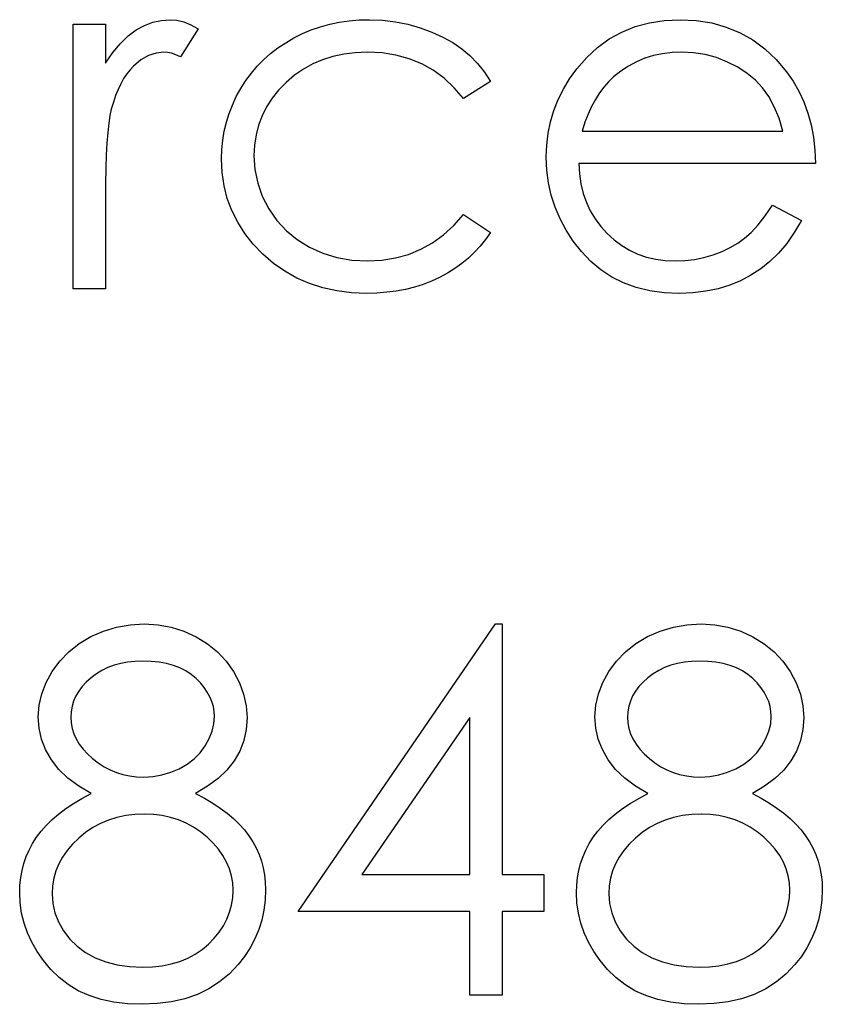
# Model space of a CAD drawing. Header units: inches. Extents: x 370 to 474, y 80 to 168.
# Tile 39 of 170: x 411.025 to 411.33, y 84.167 to 84.542. Entities that reach past the tile are written whole.
import ezdxf

# ---------------------------------------------------------------- set-up
doc = ezdxf.new("R2010")
doc.units = ezdxf.units.IN
doc.header["$LTSCALE"] = 0.5
doc.header["$MEASUREMENT"] = 0

msp = doc.modelspace()

# ---------------------------------------------------------------- linework, layer by layer
at = {"color": 7, "linetype": 'Continuous'}
for p, q in [((411.07549, 84.54145), (411.07872, 84.54216)), ((411.07872, 84.54216), (411.08203, 84.54241)), ((411.08203, 84.54241), (411.08203, 84.54241)), ((411.08203, 84.54241), (411.08459, 84.54219)), ((411.08459, 84.54219), (411.08724, 84.54156)), ((411.14648, 84.54145), (411.15021, 84.54197)), ((411.15021, 84.54197), (411.15404, 84.5423)), ((411.15404, 84.5423), (411.15799, 84.54241)), ((411.15799, 84.54241), (411.15799, 84.54241)), ((411.15799, 84.54241), (411.16293, 84.54222)), ((411.16293, 84.54222), (411.16782, 84.54164)), ((411.26454, 84.54125), (411.27023, 84.54211)), ((411.27023, 84.54211), (411.27624, 84.54241)), ((411.27624, 84.54241), (411.27624, 84.54241)), ((411.27624, 84.54241), (411.28243, 84.54211)), ((411.28243, 84.54211), (411.28831, 84.54117)), ((411.04509, 84.43995), (411.04509, 84.54065)), ((411.0451, 84.54065), (411.05746, 84.54065)), ((411.05746, 84.54065), (411.05746, 84.54065)), ((411.05746, 84.54065), (411.05746, 84.52582)), ((411.06613, 84.53623), (411.06916, 84.53849)), ((411.06916, 84.53849), (411.07228, 84.5402)), ((411.07228, 84.5402), (411.07549, 84.54145)), ((411.09279, 84.53896), (411.086, 84.52825)), ((411.08724, 84.54156), (411.08998, 84.54048)), ((411.08998, 84.54048), (411.09279, 84.53896)), ((411.09279, 84.53896), (411.09279, 84.53896)), ((411.13246, 84.53711), (411.13583, 84.53852)), ((411.13583, 84.53852), (411.13928, 84.53971)), ((411.13928, 84.53971), (411.14284, 84.54067)), ((411.14284, 84.54067), (411.14648, 84.54145)), ((411.16782, 84.54164), (411.17259, 84.5407)), ((411.17259, 84.5407), (411.17729, 84.53935)), ((411.17729, 84.53935), (411.18176, 84.53769)), ((411.25408, 84.53772), (411.25916, 84.53976)), ((411.25916, 84.53976), (411.26454, 84.54125)), ((411.28831, 84.54117), (411.29385, 84.53962)), ((411.29385, 84.53962), (411.29907, 84.53747)), ((411.06317, 84.53339), (411.06613, 84.53623)), ((411.12608, 84.53366), (411.1292, 84.53548)), ((411.1292, 84.53548), (411.13246, 84.53711)), ((411.18176, 84.53769), (411.1859, 84.53582)), ((411.1859, 84.53582), (411.18965, 84.53369)), ((411.24486, 84.53187), (411.2493, 84.53507)), ((411.2493, 84.53507), (411.25408, 84.53772)), ((411.29907, 84.53747), (411.30399, 84.53468)), ((411.30399, 84.53468), (411.30857, 84.53126)), ((411.06028, 84.52991), (411.06317, 84.53339)), ((411.12031, 84.52952), (411.1231, 84.53168)), ((411.1231, 84.53168), (411.12608, 84.53366)), ((411.18965, 84.53369), (411.19308, 84.53134)), ((411.19308, 84.53134), (411.19619, 84.52872)), ((411.24072, 84.52803), (411.24486, 84.53187)), ((411.30857, 84.53126), (411.31285, 84.52723)), ((411.05746, 84.52582), (411.06028, 84.52991)), ((411.07096, 84.52707), (411.06814, 84.52475)), ((411.0738, 84.52872), (411.07096, 84.52707)), ((411.07673, 84.52972), (411.0738, 84.52872)), ((411.07968, 84.53005), (411.07673, 84.52972)), ((411.08103, 84.52994), (411.07968, 84.53005)), ((411.07968, 84.53005), (411.07968, 84.53005)), ((411.08255, 84.5296), (411.08103, 84.52994)), ((411.08421, 84.52903), (411.08255, 84.5296)), ((411.086, 84.52825), (411.08421, 84.52903)), ((411.086, 84.52825), (411.086, 84.52825)), ((411.11526, 84.52472), (411.11772, 84.5272)), ((411.11772, 84.5272), (411.12031, 84.52952)), ((411.14011, 84.52718), (411.13635, 84.52555)), ((411.14405, 84.52842), (411.14011, 84.52718)), ((411.14819, 84.52933), (411.14405, 84.52842)), ((411.15255, 84.52985), (411.14819, 84.52933)), ((411.15708, 84.53005), (411.15255, 84.52985)), ((411.16274, 84.52977), (411.15708, 84.53005)), ((411.15708, 84.53005), (411.15708, 84.53005)), ((411.16807, 84.52894), (411.16274, 84.52977)), ((411.17312, 84.52756), (411.16807, 84.52894)), ((411.17787, 84.52563), (411.17312, 84.52756)), ((411.19619, 84.52872), (411.19907, 84.52577)), ((411.23688, 84.52364), (411.24072, 84.52803)), ((411.26286, 84.5277), (411.25965, 84.52635)), ((411.26614, 84.52872), (411.26286, 84.5277)), ((411.26959, 84.52947), (411.26614, 84.52872)), ((411.27318, 84.52991), (411.26959, 84.52947)), ((411.27688, 84.53005), (411.27318, 84.52991)), ((411.28141, 84.52983), (411.27688, 84.53005)), ((411.27688, 84.53005), (411.27688, 84.53005)), ((411.28582, 84.52911), (411.28141, 84.52983)), ((411.29016, 84.52795), (411.28582, 84.52911)), ((411.29435, 84.52629), (411.29016, 84.52795)), ((411.31285, 84.52723), (411.31679, 84.52259)), ((411.05746, 84.52582), (411.05746, 84.52582)), ((411.06679, 84.52334), (411.06552, 84.52174)), ((411.06814, 84.52475), (411.06679, 84.52334)), ((411.113, 84.52204), (411.11526, 84.52472)), ((411.13279, 84.52356), (411.12942, 84.52124)), ((411.13635, 84.52555), (411.13279, 84.52356)), ((411.18228, 84.52315), (411.17787, 84.52563)), ((411.19907, 84.52577), (411.20172, 84.52246)), ((411.23418, 84.51989), (411.23688, 84.52364)), ((411.23688, 84.52364), (411.23688, 84.52364)), ((411.25662, 84.52475), (411.25372, 84.52281)), ((411.25965, 84.52635), (411.25662, 84.52475)), ((411.2983, 84.52428), (411.29435, 84.52629)), ((411.30183, 84.52196), (411.2983, 84.52428)), ((411.06436, 84.51997), (411.06326, 84.51801)), ((411.06552, 84.52174), (411.06436, 84.51997)), ((411.1109, 84.51923), (411.113, 84.52204)), ((411.12942, 84.52124), (411.12625, 84.51854)), ((411.1864, 84.52011), (411.18228, 84.52315)), ((411.19023, 84.51652), (411.1864, 84.52011)), ((411.20172, 84.52246), (411.20409, 84.51881)), ((411.2318, 84.516), (411.23418, 84.51989)), ((411.25093, 84.52061), (411.249, 84.51878)), ((411.25372, 84.52281), (411.25093, 84.52061)), ((411.25093, 84.52061), (411.25093, 84.52061)), ((411.30498, 84.51934), (411.30183, 84.52196)), ((411.31679, 84.52259), (411.31679, 84.52259)), ((411.31679, 84.52259), (411.31933, 84.51898)), ((411.06224, 84.51586), (411.0613, 84.51354)), ((411.06326, 84.51801), (411.06224, 84.51586)), ((411.10726, 84.5131), (411.10897, 84.51622)), ((411.10897, 84.51622), (411.1109, 84.51923)), ((411.12625, 84.51854), (411.12338, 84.51558)), ((411.19374, 84.51238), (411.19023, 84.51652)), ((411.20409, 84.51881), (411.19374, 84.51238)), ((411.22982, 84.51199), (411.2318, 84.516)), ((411.24721, 84.51674), (411.24552, 84.51451)), ((411.249, 84.51878), (411.24721, 84.51674)), ((411.30768, 84.51641), (411.30498, 84.51934)), ((411.31006, 84.5131), (411.30768, 84.51641)), ((411.31933, 84.51898), (411.32151, 84.51517)), ((411.0613, 84.51354), (411.06044, 84.51103)), ((411.10577, 84.50992), (411.10726, 84.5131)), ((411.12089, 84.51246), (411.11877, 84.50921)), ((411.12338, 84.51558), (411.12089, 84.51246)), ((411.19374, 84.51238), (411.19374, 84.51238)), ((411.22819, 84.50785), (411.22982, 84.51199)), ((411.24398, 84.51205), (411.24254, 84.50934)), ((411.24552, 84.51451), (411.24398, 84.51205)), ((411.31213, 84.50926), (411.31006, 84.5131)), ((411.32151, 84.51517), (411.32339, 84.51111)), ((411.05967, 84.50835), (411.05914, 84.50595)), ((411.06044, 84.51103), (411.05967, 84.50835)), ((411.05967, 84.50835), (411.05967, 84.50835)), ((411.1045, 84.50667), (411.10577, 84.50992)), ((411.11877, 84.50921), (411.11706, 84.50578)), ((411.24254, 84.50934), (411.24122, 84.50645)), ((411.31392, 84.5049), (411.31213, 84.50926)), ((411.32339, 84.51111), (411.32491, 84.50686)), ((411.05914, 84.50595), (411.0587, 84.503)), ((411.10348, 84.50335), (411.1045, 84.50667)), ((411.11706, 84.50578), (411.1157, 84.50222)), ((411.22692, 84.50357), (411.22819, 84.50785)), ((411.24122, 84.50645), (411.24003, 84.50335)), ((411.31539, 84.50001), (411.31392, 84.5049)), ((411.32491, 84.50686), (411.32612, 84.50239)), ((411.0587, 84.503), (411.05832, 84.49949)), ((411.10265, 84.49999), (411.10348, 84.50335)), ((411.1157, 84.50222), (411.11477, 84.4985)), ((411.22601, 84.49919), (411.22692, 84.50357)), ((411.24003, 84.50335), (411.23895, 84.50001)), ((411.32612, 84.50239), (411.32701, 84.4977)), ((411.05832, 84.49949), (411.05801, 84.49543)), ((411.1021, 84.49654), (411.10265, 84.49999)), ((411.11477, 84.4985), (411.11419, 84.4946)), ((411.22548, 84.49466), (411.22601, 84.49919)), ((411.23895, 84.50001), (411.23895, 84.50001)), ((411.23895, 84.50001), (411.31539, 84.50001)), ((411.32701, 84.4977), (411.32753, 84.49278)), ((411.05801, 84.49543), (411.05776, 84.49085)), ((411.10174, 84.49303), (411.1021, 84.49654)), ((411.11419, 84.4946), (411.11399, 84.49057)), ((411.22529, 84.49002), (411.22548, 84.49466)), ((411.05776, 84.49085), (411.0576, 84.48572)), ((411.10163, 84.48947), (411.10174, 84.49303)), ((411.10187, 84.48423), (411.10163, 84.48947)), ((411.10163, 84.48947), (411.10163, 84.48947)), ((411.11399, 84.49057), (411.11399, 84.49057)), ((411.11399, 84.49057), (411.11435, 84.4853)), ((411.22551, 84.48508), (411.22529, 84.49002)), ((411.22529, 84.49002), (411.22529, 84.49002)), ((411.32753, 84.49278), (411.32775, 84.48765)), ((411.0576, 84.48572), (411.05749, 84.48003)), ((411.32775, 84.48765), (411.23765, 84.48765)), ((411.23765, 84.48765), (411.23765, 84.48765)), ((411.23765, 84.48765), (411.2379, 84.48367)), ((411.32775, 84.48765), (411.32775, 84.48765)), ((411.10262, 84.47917), (411.10187, 84.48423)), ((411.11435, 84.4853), (411.1154, 84.4802)), ((411.22612, 84.48025), (411.22551, 84.48508)), ((411.2379, 84.48367), (411.23846, 84.47986)), ((411.05749, 84.48003), (411.05746, 84.47379)), ((411.10383, 84.47434), (411.10262, 84.47917)), ((411.1154, 84.4802), (411.11717, 84.47523)), ((411.22717, 84.47559), (411.22612, 84.48025)), ((411.23846, 84.47986), (411.23934, 84.47625)), ((411.11717, 84.47523), (411.11962, 84.47042)), ((411.22866, 84.47103), (411.22717, 84.47559)), ((411.23934, 84.47625), (411.24055, 84.47282)), ((411.05746, 84.47379), (411.05746, 84.47379)), ((411.05746, 84.47379), (411.05746, 84.43995)), ((411.10557, 84.46968), (411.10383, 84.47434)), ((411.23053, 84.46659), (411.22866, 84.47103)), ((411.24055, 84.47282), (411.24204, 84.4696)), ((411.30865, 84.46769), (411.31147, 84.47175)), ((411.31147, 84.47175), (411.32245, 84.46598)), ((411.10778, 84.46523), (411.10557, 84.46968)), ((411.11962, 84.47042), (411.12272, 84.46598)), ((411.19007, 84.46407), (411.19374, 84.46822)), ((411.19374, 84.46822), (411.19374, 84.46822)), ((411.19374, 84.46822), (411.20409, 84.46142)), ((411.24204, 84.4696), (411.24387, 84.46653)), ((411.30592, 84.46427), (411.30865, 84.46769)), ((411.11049, 84.46101), (411.10778, 84.46523)), ((411.12272, 84.46598), (411.12633, 84.46203)), ((411.18612, 84.46049), (411.19007, 84.46407)), ((411.23282, 84.46228), (411.23053, 84.46659)), ((411.24387, 84.46653), (411.24602, 84.46366)), ((411.24602, 84.46366), (411.24848, 84.46096)), ((411.3033, 84.4614), (411.30592, 84.46427)), ((411.32245, 84.46598), (411.31975, 84.46137)), ((411.32245, 84.46598), (411.32245, 84.46598)), ((411.11366, 84.45695), (411.11049, 84.46101)), ((411.12633, 84.46203), (411.13044, 84.45864)), ((411.18195, 84.45745), (411.18612, 84.46049)), ((411.20409, 84.46142), (411.20221, 84.45875)), ((411.20409, 84.46142), (411.20409, 84.46142)), ((411.23556, 84.45811), (411.23282, 84.46228)), ((411.24848, 84.46096), (411.25118, 84.45853)), ((411.30078, 84.45916), (411.3033, 84.4614)), ((411.31975, 84.46137), (411.31685, 84.45723)), ((411.11736, 84.45312), (411.11366, 84.45695)), ((411.13044, 84.45864), (411.13511, 84.45577)), ((411.13511, 84.45577), (411.14019, 84.45348)), ((411.17751, 84.45497), (411.18195, 84.45745)), ((411.20017, 84.45621), (411.19796, 84.45383)), ((411.20221, 84.45875), (411.20017, 84.45621)), ((411.2387, 84.45408), (411.23556, 84.45811)), ((411.25118, 84.45853), (411.25402, 84.4564)), ((411.25402, 84.4564), (411.25703, 84.45461)), ((411.29535, 84.45566), (411.29819, 84.45731)), ((411.29819, 84.45731), (411.30078, 84.45916)), ((411.31685, 84.45723), (411.31376, 84.45353)), ((411.12142, 84.44961), (411.11736, 84.45312)), ((411.14019, 84.45348), (411.14554, 84.45185)), ((411.16785, 84.45165), (411.17279, 84.45303)), ((411.17279, 84.45303), (411.17751, 84.45497)), ((411.19796, 84.45383), (411.19562, 84.45163)), ((411.24221, 84.45036), (411.2387, 84.45408)), ((411.25703, 84.45461), (411.26021, 84.45314)), ((411.26021, 84.45314), (411.26352, 84.45201)), ((411.26352, 84.45201), (411.267, 84.45121)), ((411.2853, 84.45187), (411.28883, 84.4529)), ((411.28883, 84.4529), (411.29223, 84.45417)), ((411.29223, 84.45417), (411.29535, 84.45566)), ((411.31376, 84.45353), (411.31044, 84.45033)), ((411.12572, 84.44657), (411.12142, 84.44961)), ((411.14554, 84.45185), (411.1512, 84.45088)), ((411.1512, 84.45088), (411.15716, 84.45055)), ((411.15716, 84.45055), (411.16263, 84.45083)), ((411.15716, 84.45055), (411.15716, 84.45055)), ((411.16263, 84.45083), (411.16785, 84.45165)), ((411.19313, 84.44956), (411.19045, 84.44765)), ((411.19562, 84.45163), (411.19313, 84.44956)), ((411.24607, 84.44713), (411.24221, 84.45036)), ((411.267, 84.45121), (411.27061, 84.45071)), ((411.27061, 84.45071), (411.27439, 84.45055)), ((411.27439, 84.45055), (411.27809, 84.45069)), ((411.27439, 84.45055), (411.27439, 84.45055)), ((411.27809, 84.45069), (411.28171, 84.45113)), ((411.28171, 84.45113), (411.2853, 84.45187)), ((411.31044, 84.45033), (411.30694, 84.44754)), ((411.13031, 84.44401), (411.12572, 84.44657)), ((411.18764, 84.44588), (411.18468, 84.44428)), ((411.19045, 84.44765), (411.18764, 84.44588)), ((411.25024, 84.44439), (411.24607, 84.44713)), ((411.30324, 84.44511), (411.29929, 84.44301)), ((411.30694, 84.44754), (411.30324, 84.44511)), ((411.13514, 84.44191), (411.13031, 84.44401)), ((411.14022, 84.44028), (411.13514, 84.44191)), ((411.17839, 84.44161), (411.17511, 84.44056)), ((411.18159, 84.44285), (411.17839, 84.44161)), ((411.18468, 84.44428), (411.18159, 84.44285)), ((411.25471, 84.44216), (411.25024, 84.44439)), ((411.25954, 84.44042), (411.25471, 84.44216)), ((411.29515, 84.44127), (411.29076, 84.43992)), ((411.29929, 84.44301), (411.29515, 84.44127)), ((411.05746, 84.43995), (411.04509, 84.43995)), ((411.04509, 84.43995), (411.04509, 84.43995)), ((411.05746, 84.43995), (411.05746, 84.43995)), ((411.14554, 84.43912), (411.14022, 84.44028)), ((411.15112, 84.4384), (411.14554, 84.43912)), ((411.15697, 84.43818), (411.15112, 84.4384)), ((411.16081, 84.43827), (411.15697, 84.43818)), ((411.15697, 84.43818), (411.15697, 84.43818)), ((411.16453, 84.43857), (411.16081, 84.43827)), ((411.16818, 84.43904), (411.16453, 84.43857)), ((411.17168, 84.4397), (411.16818, 84.43904)), ((411.17511, 84.44056), (411.17168, 84.4397)), ((411.26468, 84.43918), (411.25954, 84.44042)), ((411.27014, 84.43843), (411.26468, 84.43918)), ((411.27594, 84.43818), (411.27014, 84.43843)), ((411.28116, 84.43838), (411.27594, 84.43818)), ((411.27594, 84.43818), (411.27594, 84.43818)), ((411.2861, 84.43896), (411.28116, 84.43838)), ((411.29076, 84.43992), (411.2861, 84.43896)), ((411.05189, 84.30742), (411.05669, 84.30954)), ((411.05669, 84.30954), (411.06168, 84.31103)), ((411.06168, 84.31103), (411.06685, 84.31195)), ((411.06685, 84.31195), (411.07223, 84.31225)), ((411.07223, 84.31225), (411.07223, 84.31225)), ((411.07223, 84.31225), (411.07747, 84.31195)), ((411.07747, 84.31195), (411.0825, 84.31103)), ((411.0825, 84.31103), (411.08733, 84.30949)), ((411.08733, 84.30949), (411.09197, 84.30736)), ((411.13078, 84.20272), (411.20599, 84.31225)), ((411.206, 84.31225), (411.20851, 84.31225)), ((411.20851, 84.31225), (411.20851, 84.31225)), ((411.20851, 84.31225), (411.20851, 84.21685)), ((411.26388, 84.30742), (411.26868, 84.30954)), ((411.26868, 84.30954), (411.27368, 84.31103)), ((411.27368, 84.31103), (411.27884, 84.31195)), ((411.27884, 84.31195), (411.28422, 84.31225)), ((411.28422, 84.31225), (411.28422, 84.31225)), ((411.28422, 84.31225), (411.28947, 84.31195)), ((411.28947, 84.31195), (411.29449, 84.31103)), ((411.29449, 84.31103), (411.29932, 84.30949)), ((411.29932, 84.30949), (411.30396, 84.30736)), ((411.04744, 84.30477), (411.05189, 84.30742)), ((411.09197, 84.30736), (411.09627, 84.30471)), ((411.25943, 84.30477), (411.26388, 84.30742)), ((411.30396, 84.30736), (411.30826, 84.30471)), ((411.04352, 84.30168), (411.04744, 84.30477)), ((411.09627, 84.30471), (411.10005, 84.30159)), ((411.25551, 84.30168), (411.25943, 84.30477)), ((411.30826, 84.30471), (411.31205, 84.30159)), ((411.0401, 84.29814), (411.04352, 84.30168)), ((411.10005, 84.30159), (411.10337, 84.29806)), ((411.25209, 84.29814), (411.25551, 84.30168)), ((411.31205, 84.30159), (411.31536, 84.29806)), ((411.03717, 84.29414), (411.0401, 84.29814)), ((411.05611, 84.29456), (411.05398, 84.29326)), ((411.05834, 84.29563), (411.05611, 84.29456)), ((411.06075, 84.29654), (411.05834, 84.29563)), ((411.06326, 84.29723), (411.06075, 84.29654)), ((411.06588, 84.29773), (411.06326, 84.29723)), ((411.06864, 84.29801), (411.06588, 84.29773)), ((411.07155, 84.29812), (411.06864, 84.29801)), ((411.0748, 84.29801), (411.07154, 84.29812)), ((411.07783, 84.2977), (411.0748, 84.29801)), ((411.08068, 84.29718), (411.07783, 84.2977)), ((411.08333, 84.29646), (411.08068, 84.29718)), ((411.08578, 84.29552), (411.08333, 84.29646)), ((411.08805, 84.29436), (411.08578, 84.29552)), ((411.10337, 84.29806), (411.10618, 84.29409)), ((411.24917, 84.29414), (411.25209, 84.29814)), ((411.2681, 84.29456), (411.26598, 84.29326)), ((411.27034, 84.29563), (411.2681, 84.29456)), ((411.27274, 84.29654), (411.27034, 84.29563)), ((411.27525, 84.29723), (411.27274, 84.29654)), ((411.27787, 84.29773), (411.27525, 84.29723)), ((411.28063, 84.29801), (411.27787, 84.29773)), ((411.28353, 84.29812), (411.28063, 84.29801)), ((411.28679, 84.29801), (411.28353, 84.29812)), ((411.28982, 84.2977), (411.28679, 84.29801)), ((411.29267, 84.29718), (411.28982, 84.2977)), ((411.29532, 84.29646), (411.29267, 84.29718)), ((411.29777, 84.29552), (411.29532, 84.29646)), ((411.30004, 84.29436), (411.29777, 84.29552)), ((411.31536, 84.29806), (411.31817, 84.29409)), ((411.03485, 84.28992), (411.03717, 84.29414)), ((411.05197, 84.29177), (411.05015, 84.29014)), ((411.05398, 84.29326), (411.05197, 84.29177)), ((411.09009, 84.29301), (411.08805, 84.29436)), ((411.09194, 84.29146), (411.09009, 84.29301)), ((411.09359, 84.28978), (411.09194, 84.29146)), ((411.10618, 84.29409), (411.10844, 84.28986)), ((411.24685, 84.28992), (411.24917, 84.29414)), ((411.26396, 84.29177), (411.26214, 84.29014)), ((411.26598, 84.29326), (411.26396, 84.29177)), ((411.30208, 84.29301), (411.30004, 84.29436)), ((411.30393, 84.29146), (411.30208, 84.29301)), ((411.30559, 84.28978), (411.30393, 84.29146)), ((411.31817, 84.29409), (411.32044, 84.28986)), ((411.03317, 84.28561), (411.03485, 84.28992)), ((411.04857, 84.28846), (411.04725, 84.28669)), ((411.05015, 84.29014), (411.04857, 84.28846)), ((411.09503, 84.28807), (411.09359, 84.28978)), ((411.09622, 84.28633), (411.09503, 84.28807)), ((411.10844, 84.28986), (411.11005, 84.2855)), ((411.24516, 84.28561), (411.24685, 84.28992)), ((411.26057, 84.28846), (411.25924, 84.28669)), ((411.26214, 84.29014), (411.26057, 84.28846)), ((411.30702, 84.28807), (411.30559, 84.28978)), ((411.30821, 84.28633), (411.30702, 84.28807)), ((411.32044, 84.28986), (411.32204, 84.2855)), ((411.03218, 84.28128), (411.03317, 84.28561)), ((411.04614, 84.28484), (411.04532, 84.28291)), ((411.04725, 84.28669), (411.04614, 84.28484)), ((411.09721, 84.28454), (411.09622, 84.28633)), ((411.09798, 84.28269), (411.09721, 84.28454)), ((411.11005, 84.2855), (411.11101, 84.28106)), ((411.24417, 84.28128), (411.24516, 84.28561)), ((411.25814, 84.28484), (411.25731, 84.28291)), ((411.25924, 84.28669), (411.25814, 84.28484)), ((411.3092, 84.28454), (411.30821, 84.28633)), ((411.30998, 84.28269), (411.3092, 84.28454)), ((411.32204, 84.2855), (411.323, 84.28106)), ((411.03185, 84.27689), (411.03218, 84.28128)), ((411.04471, 84.28092), (411.04432, 84.27885)), ((411.04532, 84.28291), (411.04471, 84.28092)), ((411.09853, 84.28084), (411.09798, 84.28269)), ((411.09887, 84.27893), (411.09853, 84.28084)), ((411.11101, 84.28106), (411.11134, 84.2765)), ((411.24384, 84.27689), (411.24417, 84.28128)), ((411.2567, 84.28092), (411.25631, 84.27885)), ((411.25731, 84.28291), (411.2567, 84.28092)), ((411.31053, 84.28084), (411.30998, 84.28269)), ((411.31086, 84.27893), (411.31053, 84.28084)), ((411.323, 84.28106), (411.32334, 84.2765)), ((411.03215, 84.27258), (411.03185, 84.27689)), ((411.03185, 84.27689), (411.03185, 84.27689)), ((411.04432, 84.27885), (411.04421, 84.2767)), ((411.04421, 84.2767), (411.04421, 84.2767)), ((411.04421, 84.2767), (411.04435, 84.27454)), ((411.09876, 84.27418), (411.09898, 84.27697)), ((411.09898, 84.27697), (411.09887, 84.27893)), ((411.09898, 84.27697), (411.09898, 84.27697)), ((411.11134, 84.2765), (411.11104, 84.27203)), ((411.11134, 84.2765), (411.11134, 84.2765)), ((411.19614, 84.27664), (411.15509, 84.21685)), ((411.19614, 84.21685), (411.19614, 84.27664)), ((411.19614, 84.27664), (411.19614, 84.27664)), ((411.24414, 84.27258), (411.24384, 84.27689)), ((411.24384, 84.27689), (411.24384, 84.27689)), ((411.25631, 84.27885), (411.2562, 84.2767)), ((411.2562, 84.2767), (411.2562, 84.2767)), ((411.2562, 84.2767), (411.25634, 84.27454)), ((411.31075, 84.27418), (411.31097, 84.27697)), ((411.31097, 84.27697), (411.31086, 84.27893)), ((411.31097, 84.27697), (411.31097, 84.27697)), ((411.32334, 84.2765), (411.32303, 84.27203)), ((411.32334, 84.2765), (411.32334, 84.2765)), ((411.03311, 84.26842), (411.03215, 84.27258)), ((411.04435, 84.27454), (411.04474, 84.27247)), ((411.04474, 84.27247), (411.04537, 84.27043)), ((411.09809, 84.2714), (411.09876, 84.27418)), ((411.11104, 84.27203), (411.11013, 84.26781)), ((411.24511, 84.26842), (411.24414, 84.27258)), ((411.25634, 84.27454), (411.25673, 84.27247)), ((411.25673, 84.27247), (411.25736, 84.27043)), ((411.31009, 84.2714), (411.31075, 84.27418)), ((411.32303, 84.27203), (411.32212, 84.26781)), ((411.03466, 84.26439), (411.03311, 84.26842)), ((411.04537, 84.27043), (411.04631, 84.26844)), ((411.04631, 84.26844), (411.04747, 84.26651)), ((411.09542, 84.26585), (411.09696, 84.26864)), ((411.09696, 84.26864), (411.09809, 84.2714)), ((411.24665, 84.26439), (411.24511, 84.26842)), ((411.25736, 84.27043), (411.2583, 84.26844)), ((411.2583, 84.26844), (411.25946, 84.26651)), ((411.30741, 84.26585), (411.30895, 84.26864)), ((411.30895, 84.26864), (411.31009, 84.2714)), ((411.04747, 84.26651), (411.0489, 84.26461)), ((411.0489, 84.26461), (411.05059, 84.26278)), ((411.09346, 84.26323), (411.09542, 84.26585)), ((411.11013, 84.26781), (411.10858, 84.26383)), ((411.25946, 84.26651), (411.2609, 84.26461)), ((411.2609, 84.26461), (411.26258, 84.26278)), ((411.30545, 84.26323), (411.30741, 84.26585)), ((411.32212, 84.26781), (411.32057, 84.26383)), ((411.03687, 84.26049), (411.03466, 84.26439)), ((411.05059, 84.26278), (411.05255, 84.26099)), ((411.05255, 84.26099), (411.05467, 84.25933)), ((411.08851, 84.25886), (411.09116, 84.26091)), ((411.09116, 84.26091), (411.09346, 84.26323)), ((411.10858, 84.26383), (411.10646, 84.26011)), ((411.24886, 84.26049), (411.24665, 84.26439)), ((411.26258, 84.26278), (411.26454, 84.26099)), ((411.26454, 84.26099), (411.26667, 84.25933)), ((411.30051, 84.25886), (411.30316, 84.26091)), ((411.30316, 84.26091), (411.30545, 84.26323)), ((411.32057, 84.26383), (411.31845, 84.26011)), ((411.03971, 84.25682), (411.03687, 84.26049)), ((411.05467, 84.25933), (411.05691, 84.2579)), ((411.05691, 84.2579), (411.0592, 84.25671)), ((411.08228, 84.25575), (411.08551, 84.25713)), ((411.08551, 84.25713), (411.08851, 84.25886)), ((411.10646, 84.26011), (411.1037, 84.25663)), ((411.2517, 84.25682), (411.24886, 84.26049)), ((411.26667, 84.25933), (411.2689, 84.2579)), ((411.2689, 84.2579), (411.27119, 84.25671)), ((411.29427, 84.25575), (411.2975, 84.25713)), ((411.2975, 84.25713), (411.30051, 84.25886)), ((411.31845, 84.26011), (411.31569, 84.25663)), ((411.04316, 84.25348), (411.03971, 84.25682)), ((411.04725, 84.25042), (411.04316, 84.25348)), ((411.0592, 84.25671), (411.0616, 84.25572)), ((411.0616, 84.25572), (411.06409, 84.25494)), ((411.06409, 84.25494), (411.06665, 84.25439)), ((411.06665, 84.25439), (411.0693, 84.25406)), ((411.0693, 84.25406), (411.07204, 84.25395)), ((411.07204, 84.25395), (411.07554, 84.25414)), ((411.07204, 84.25395), (411.07204, 84.25395)), ((411.07554, 84.25414), (411.07896, 84.25475)), ((411.07896, 84.25475), (411.08228, 84.25575)), ((411.10036, 84.25343), (411.09635, 84.25042)), ((411.1037, 84.25663), (411.10036, 84.25343)), ((411.25516, 84.25348), (411.2517, 84.25682)), ((411.25924, 84.25042), (411.25516, 84.25348)), ((411.27119, 84.25671), (411.27359, 84.25572)), ((411.27359, 84.25572), (411.27608, 84.25494)), ((411.27608, 84.25494), (411.27865, 84.25439)), ((411.27865, 84.25439), (411.2813, 84.25406)), ((411.2813, 84.25406), (411.28403, 84.25395)), ((411.28403, 84.25395), (411.28753, 84.25414)), ((411.28403, 84.25395), (411.28403, 84.25395)), ((411.28753, 84.25414), (411.29096, 84.25475)), ((411.29096, 84.25475), (411.29427, 84.25575)), ((411.31235, 84.25343), (411.30835, 84.25042)), ((411.31569, 84.25663), (411.31235, 84.25343)), ((411.05197, 84.24769), (411.04725, 84.25042)), ((411.09635, 84.25042), (411.09177, 84.24769)), ((411.26396, 84.24769), (411.25924, 84.25042)), ((411.30835, 84.25042), (411.30376, 84.24769)), ((411.04529, 84.2439), (411.04849, 84.24584)), ((411.04849, 84.24584), (411.05197, 84.24769)), ((411.05197, 84.24769), (411.05197, 84.24769)), ((411.09177, 84.24769), (411.09514, 84.24589)), ((411.09514, 84.24589), (411.09826, 84.24404)), ((411.25728, 84.2439), (411.26048, 84.24584)), ((411.26048, 84.24584), (411.26396, 84.24769)), ((411.26396, 84.24769), (411.26396, 84.24769)), ((411.30377, 84.24769), (411.30713, 84.24589)), ((411.30713, 84.24589), (411.31025, 84.24404)), ((411.04231, 84.24192), (411.04529, 84.2439)), ((411.09826, 84.24404), (411.10113, 84.24211)), ((411.10113, 84.24211), (411.10378, 84.24015)), ((411.2543, 84.24192), (411.25728, 84.2439)), ((411.31025, 84.24404), (411.31312, 84.24211)), ((411.31312, 84.24211), (411.31577, 84.24015)), ((411.03712, 84.23772), (411.0396, 84.23985)), ((411.0396, 84.23985), (411.04231, 84.24192)), ((411.06179, 84.23855), (411.05859, 84.23755)), ((411.06516, 84.23924), (411.06179, 84.23855)), ((411.06867, 84.23968), (411.06516, 84.23924)), ((411.07234, 84.23982), (411.06867, 84.23968)), ((411.07576, 84.23968), (411.07234, 84.23982)), ((411.07905, 84.23927), (411.07576, 84.23968)), ((411.08222, 84.23858), (411.07905, 84.23927)), ((411.08526, 84.23761), (411.08222, 84.23858)), ((411.10378, 84.24015), (411.10621, 84.23811)), ((411.24911, 84.23772), (411.25159, 84.23985)), ((411.25159, 84.23985), (411.2543, 84.24192)), ((411.27379, 84.23855), (411.27059, 84.23755)), ((411.27716, 84.23924), (411.27379, 84.23855)), ((411.28066, 84.23968), (411.27716, 84.23924)), ((411.28434, 84.23982), (411.28066, 84.23968)), ((411.28775, 84.23968), (411.28433, 84.23982)), ((411.29104, 84.23927), (411.28775, 84.23968)), ((411.29421, 84.23858), (411.29104, 84.23927)), ((411.29725, 84.23761), (411.29421, 84.23858)), ((411.31577, 84.24015), (411.3182, 84.23811)), ((411.03292, 84.2333), (411.03488, 84.23554)), ((411.03488, 84.23554), (411.03712, 84.23772)), ((411.0526, 84.23468), (411.04984, 84.23283)), ((411.05553, 84.23626), (411.0526, 84.23468)), ((411.05859, 84.23755), (411.05553, 84.23626)), ((411.08818, 84.23637), (411.08526, 84.23761)), ((411.09097, 84.23485), (411.08818, 84.23637)), ((411.09362, 84.23306), (411.09097, 84.23485)), ((411.10621, 84.23811), (411.10839, 84.23598)), ((411.10839, 84.23598), (411.11032, 84.23383)), ((411.24491, 84.2333), (411.24687, 84.23554)), ((411.24687, 84.23554), (411.24911, 84.23772)), ((411.2646, 84.23468), (411.26184, 84.23283)), ((411.26752, 84.23626), (411.2646, 84.23468)), ((411.27059, 84.23755), (411.26752, 84.23626)), ((411.30018, 84.23637), (411.29725, 84.23761)), ((411.30296, 84.23485), (411.30018, 84.23637)), ((411.30561, 84.23306), (411.30296, 84.23485)), ((411.3182, 84.23811), (411.32038, 84.23598)), ((411.32038, 84.23598), (411.32231, 84.23383)), ((411.02969, 84.22861), (411.03118, 84.23099)), ((411.03118, 84.23099), (411.03292, 84.2333)), ((411.04725, 84.23071), (411.04487, 84.22839)), ((411.04984, 84.23283), (411.04725, 84.23071)), ((411.09616, 84.23099), (411.09362, 84.23306)), ((411.09848, 84.22875), (411.09616, 84.23099)), ((411.11032, 84.23383), (411.11203, 84.23159)), ((411.11203, 84.23159), (411.11352, 84.2293)), ((411.24168, 84.22861), (411.24318, 84.23099)), ((411.24318, 84.23099), (411.24491, 84.2333)), ((411.25924, 84.23071), (411.25687, 84.22839)), ((411.26184, 84.23283), (411.25924, 84.23071)), ((411.30815, 84.23099), (411.30561, 84.23306)), ((411.31047, 84.22875), (411.30815, 84.23099)), ((411.32231, 84.23383), (411.32403, 84.23159)), ((411.32403, 84.23159), (411.32552, 84.2293)), ((411.02839, 84.22615), (411.02969, 84.22861)), ((411.04487, 84.22839), (411.04283, 84.22599)), ((411.10049, 84.22643), (411.09848, 84.22875)), ((411.11352, 84.2293), (411.11482, 84.22693)), ((411.11482, 84.22693), (411.11592, 84.22447)), ((411.24039, 84.22615), (411.24168, 84.22861)), ((411.25687, 84.22839), (411.25482, 84.22599)), ((411.31249, 84.22643), (411.31047, 84.22875)), ((411.32552, 84.2293), (411.32681, 84.22693)), ((411.32681, 84.22693), (411.32792, 84.22447)), ((411.02638, 84.22105), (411.02729, 84.22364)), ((411.02729, 84.22364), (411.02839, 84.22615)), ((411.04109, 84.22348), (411.03968, 84.22088)), ((411.04283, 84.22599), (411.04109, 84.22348)), ((411.10218, 84.22403), (411.10049, 84.22643)), ((411.10359, 84.22154), (411.10218, 84.22403)), ((411.11592, 84.22447), (411.11681, 84.22196)), ((411.23837, 84.22105), (411.23928, 84.22364)), ((411.23928, 84.22364), (411.24039, 84.22615)), ((411.25309, 84.22348), (411.25168, 84.22088)), ((411.25482, 84.22599), (411.25309, 84.22348)), ((411.31417, 84.22403), (411.31249, 84.22643)), ((411.31558, 84.22154), (411.31417, 84.22403)), ((411.32792, 84.22447), (411.3288, 84.22196)), ((411.02569, 84.21837), (411.02638, 84.22105)), ((411.03968, 84.22088), (411.03855, 84.21818)), ((411.10466, 84.21898), (411.10359, 84.22154)), ((411.11681, 84.22196), (411.11753, 84.21934)), ((411.23768, 84.21837), (411.23837, 84.22105)), ((411.25168, 84.22088), (411.25055, 84.21818)), ((411.31666, 84.21898), (411.31558, 84.22154)), ((411.3288, 84.22196), (411.32952, 84.21934)), ((411.02519, 84.21564), (411.02569, 84.21837)), ((411.03855, 84.21818), (411.03778, 84.21539)), ((411.10544, 84.21633), (411.10466, 84.21898)), ((411.10588, 84.21362), (411.10544, 84.21633)), ((411.11753, 84.21934), (411.11802, 84.21666)), ((411.11802, 84.21666), (411.1183, 84.2139)), ((411.15509, 84.21685), (411.15509, 84.21685)), ((411.15509, 84.21685), (411.19614, 84.21685)), ((411.20851, 84.21685), (411.20851, 84.21685)), ((411.20851, 84.21685), (411.22441, 84.21685)), ((411.22441, 84.21685), (411.22441, 84.21685)), ((411.22441, 84.21685), (411.22441, 84.20272)), ((411.23719, 84.21564), (411.23768, 84.21837)), ((411.25055, 84.21818), (411.24977, 84.21539)), ((411.31743, 84.21633), (411.31666, 84.21898)), ((411.31787, 84.21362), (411.31743, 84.21633)), ((411.32952, 84.21934), (411.33002, 84.21666)), ((411.33002, 84.21666), (411.33029, 84.2139)), ((411.02478, 84.20992), (411.02489, 84.21282)), ((411.02489, 84.21282), (411.02519, 84.21564)), ((411.03731, 84.21249), (411.03715, 84.20951)), ((411.03778, 84.21539), (411.03731, 84.21249)), ((411.10604, 84.21081), (411.10588, 84.21362)), ((411.1183, 84.2139), (411.11841, 84.21106)), ((411.23677, 84.20992), (411.23688, 84.21282)), ((411.23688, 84.21282), (411.23719, 84.21564)), ((411.2493, 84.21249), (411.24914, 84.20951)), ((411.24977, 84.21539), (411.2493, 84.21249)), ((411.31804, 84.21081), (411.31787, 84.21362)), ((411.33029, 84.2139), (411.3304, 84.21106)), ((411.02497, 84.20598), (411.02478, 84.20992)), ((411.02478, 84.20992), (411.02478, 84.20992)), ((411.03715, 84.20951), (411.03715, 84.20951)), ((411.03715, 84.20951), (411.03742, 84.20581)), ((411.1059, 84.20791), (411.10604, 84.21081)), ((411.10604, 84.21081), (411.10604, 84.21081)), ((411.11841, 84.21106), (411.11824, 84.20708)), ((411.11841, 84.21106), (411.11841, 84.21106)), ((411.23696, 84.20598), (411.23677, 84.20992)), ((411.23677, 84.20992), (411.23677, 84.20992)), ((411.24914, 84.20951), (411.24914, 84.20951)), ((411.24914, 84.20951), (411.24941, 84.20581)), ((411.3179, 84.20791), (411.31804, 84.21081)), ((411.31804, 84.21081), (411.31804, 84.21081)), ((411.3304, 84.21106), (411.33024, 84.20708)), ((411.3304, 84.21106), (411.3304, 84.21106)), ((411.02552, 84.20211), (411.02497, 84.20598)), ((411.03742, 84.20581), (411.03822, 84.20225)), ((411.10472, 84.20242), (411.10546, 84.20512)), ((411.10546, 84.20512), (411.1059, 84.20791)), ((411.11824, 84.20708), (411.11775, 84.20322)), ((411.23752, 84.20211), (411.23696, 84.20598)), ((411.24941, 84.20581), (411.25021, 84.20225)), ((411.31671, 84.20242), (411.31746, 84.20512)), ((411.31746, 84.20512), (411.3179, 84.20791)), ((411.33024, 84.20708), (411.32974, 84.20322)), ((411.02643, 84.19833), (411.02552, 84.20211)), ((411.03822, 84.20225), (411.03957, 84.19874)), ((411.1037, 84.19982), (411.10472, 84.20242)), ((411.11775, 84.20322), (411.11695, 84.19946)), ((411.19614, 84.20272), (411.13078, 84.20272)), ((411.13078, 84.20272), (411.13078, 84.20272)), ((411.19614, 84.17092), (411.19614, 84.20272)), ((411.19614, 84.20272), (411.19614, 84.20272)), ((411.22441, 84.20272), (411.20851, 84.20272)), ((411.20851, 84.20272), (411.20851, 84.20272)), ((411.20851, 84.20272), (411.20851, 84.17092)), ((411.22441, 84.20272), (411.22441, 84.20272)), ((411.23843, 84.19833), (411.23752, 84.20211)), ((411.25021, 84.20225), (411.25157, 84.19874)), ((411.31569, 84.19982), (411.31671, 84.20242)), ((411.32974, 84.20322), (411.32894, 84.19946)), ((411.02773, 84.19463), (411.02643, 84.19833)), ((411.03957, 84.19874), (411.04145, 84.19538)), ((411.10077, 84.19488), (411.1024, 84.19731)), ((411.1024, 84.19731), (411.1037, 84.19982)), ((411.11695, 84.19946), (411.11581, 84.19585)), ((411.23973, 84.19463), (411.23843, 84.19833)), ((411.25157, 84.19874), (411.25344, 84.19538)), ((411.31276, 84.19488), (411.31439, 84.19731)), ((411.31439, 84.19731), (411.31569, 84.19982)), ((411.32894, 84.19946), (411.32781, 84.19585)), ((411.02942, 84.19102), (411.02773, 84.19463)), ((411.04145, 84.19538), (411.04383, 84.19223)), ((411.09887, 84.19253), (411.10077, 84.19488)), ((411.11581, 84.19585), (411.11432, 84.19231)), ((411.24141, 84.19102), (411.23973, 84.19463)), ((411.25344, 84.19538), (411.25582, 84.19223)), ((411.31086, 84.19253), (411.31276, 84.19488)), ((411.32781, 84.19585), (411.32632, 84.19231)), ((411.03143, 84.18748), (411.02942, 84.19102)), ((411.04383, 84.19223), (411.04664, 84.1895)), ((411.04664, 84.1895), (411.04987, 84.1871)), ((411.09426, 84.18823), (411.09669, 84.1903)), ((411.09669, 84.1903), (411.09887, 84.19253)), ((411.11432, 84.19231), (411.11253, 84.18895)), ((411.24342, 84.18748), (411.24141, 84.19102)), ((411.25582, 84.19223), (411.25863, 84.1895)), ((411.25863, 84.1895), (411.26186, 84.1871)), ((411.30625, 84.18823), (411.30868, 84.1903)), ((411.30868, 84.1903), (411.31086, 84.19253)), ((411.32632, 84.19231), (411.32452, 84.18895)), ((411.03383, 84.18403), (411.03143, 84.18748)), ((411.04987, 84.1871), (411.05354, 84.18511)), ((411.08876, 84.18494), (411.09161, 84.18646)), ((411.09161, 84.18646), (411.09426, 84.18823)), ((411.11253, 84.18895), (411.11043, 84.18566)), ((411.24583, 84.18403), (411.24342, 84.18748)), ((411.26186, 84.1871), (411.26553, 84.18511)), ((411.30076, 84.18494), (411.3036, 84.18646)), ((411.3036, 84.18646), (411.30625, 84.18823)), ((411.32452, 84.18895), (411.32242, 84.18566)), ((411.03662, 84.18066), (411.03383, 84.18403)), ((411.05354, 84.18511), (411.0576, 84.18354)), ((411.0576, 84.18354), (411.06193, 84.18243)), ((411.06193, 84.18243), (411.0666, 84.18174)), ((411.0754, 84.18166), (411.07905, 84.18207)), ((411.07905, 84.18207), (411.0825, 84.18276)), ((411.0825, 84.18276), (411.08573, 84.18373)), ((411.08573, 84.18373), (411.08876, 84.18494)), ((411.10797, 84.18251), (411.10461, 84.17898)), ((411.11043, 84.18566), (411.10797, 84.18251)), ((411.10797, 84.18251), (411.10797, 84.18251)), ((411.24861, 84.18066), (411.24583, 84.18403)), ((411.26553, 84.18511), (411.26959, 84.18354)), ((411.26959, 84.18354), (411.27393, 84.18243)), ((411.27393, 84.18243), (411.27859, 84.18174)), ((411.2874, 84.18166), (411.29104, 84.18207)), ((411.29104, 84.18207), (411.29449, 84.18276)), ((411.29449, 84.18276), (411.29772, 84.18373)), ((411.29772, 84.18373), (411.30076, 84.18494)), ((411.31997, 84.18251), (411.3166, 84.17898)), ((411.32242, 84.18566), (411.31997, 84.18251)), ((411.31997, 84.18251), (411.31997, 84.18251)), ((411.03977, 84.17755), (411.03662, 84.18066)), ((411.0666, 84.18174), (411.07154, 84.18152)), ((411.07154, 84.18152), (411.0754, 84.18166)), ((411.07154, 84.18152), (411.07154, 84.18152)), ((411.10461, 84.17898), (411.10091, 84.17589)), ((411.25176, 84.17755), (411.24861, 84.18066)), ((411.27859, 84.18174), (411.28353, 84.18152)), ((411.28353, 84.18152), (411.2874, 84.18166)), ((411.28353, 84.18152), (411.28353, 84.18152)), ((411.3166, 84.17898), (411.3129, 84.17589)), ((411.04325, 84.17487), (411.03977, 84.17755)), ((411.04705, 84.17258), (411.04325, 84.17487)), ((411.10091, 84.17589), (411.09685, 84.17329)), ((411.25524, 84.17487), (411.25176, 84.17755)), ((411.25905, 84.17258), (411.25524, 84.17487)), ((411.3129, 84.17589), (411.30884, 84.17329)), ((411.05125, 84.1707), (411.04705, 84.17258)), ((411.05575, 84.16926), (411.05125, 84.1707)), ((411.09243, 84.17117), (411.08769, 84.16951)), ((411.09685, 84.17329), (411.09243, 84.17117)), ((411.20851, 84.17092), (411.19614, 84.17092)), ((411.19614, 84.17092), (411.19614, 84.17092)), ((411.20851, 84.17092), (411.20851, 84.17092)), ((411.26324, 84.1707), (411.25905, 84.17258)), ((411.26774, 84.16926), (411.26324, 84.1707)), ((411.30443, 84.17117), (411.29968, 84.16951)), ((411.30884, 84.17329), (411.30443, 84.17117)), ((411.06064, 84.16822), (411.05575, 84.16926)), ((411.06585, 84.16761), (411.06064, 84.16822)), ((411.0714, 84.16739), (411.06585, 84.16761)), ((411.07717, 84.16764), (411.0714, 84.16739)), ((411.0714, 84.16739), (411.0714, 84.16739)), ((411.08261, 84.16833), (411.07717, 84.16764)), ((411.08769, 84.16951), (411.08261, 84.16833)), ((411.27263, 84.16822), (411.26774, 84.16926)), ((411.27785, 84.16761), (411.27263, 84.16822)), ((411.28339, 84.16739), (411.27785, 84.16761)), ((411.28916, 84.16764), (411.28339, 84.16739)), ((411.28339, 84.16739), (411.28339, 84.16739)), ((411.2946, 84.16833), (411.28916, 84.16764)), ((411.29968, 84.16951), (411.2946, 84.16833))]:
    msp.add_line(p, q, dxfattribs=at)

doc.saveas('drawing.dxf')
